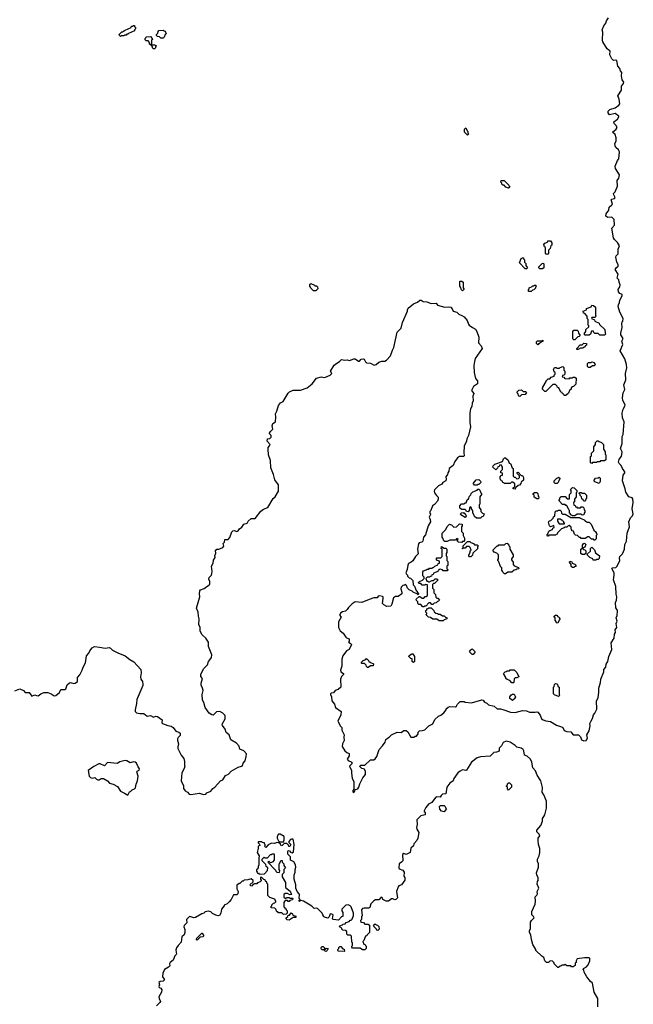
# Model space of a CAD drawing. Extents: x 2776963 to 2884430, y 684484 to 829250.
# Tile 87 of 256: x 2866306 to 2873910, y 743985 to 756190. Entities that reach past the tile are written whole.
import ezdxf

# ---------------------------------------------------------------- set-up
doc = ezdxf.new("R2010")
doc.units = 0

msp = doc.modelspace()

# ---------------------------------------------------------------- linework, layer by layer
at = {"layer": '0CON20XD'}
for points in [[(2867555, 755980), (2867542, 755992), (2867540, 756005), (2867572, 756038), (2867585, 756040), (2867595, 756050), (2867605, 756050), (2867615, 756060), (2867688, 756092), (2867692, 756108), (2867705, 756110), (2867715, 756120), (2867728, 756118), (2867730, 756105), (2867740, 756095), (2867740, 756075), (2867730, 756065), (2867728, 756052), (2867655, 756020), (2867645, 756010), (2867635, 756010), (2867625, 756000), (2867605, 756000), (2867595, 755990), (2867565, 755990), (2867555, 755980)], [(2873684, 754375), (2873714, 754445), (2873729, 754465), (2873737, 754553), (2873725, 754577), (2873694, 754604), (2873686, 754625), (2873682, 754655), (2873699, 754685), (2873699, 754725), (2873684, 754765), (2873654, 754795), (2873699, 754835), (2873710, 754855), (2873694, 754884), (2873672, 754905), (2873670, 754925), (2873714, 754955), (2873731, 754985), (2873731, 754995), (2873685, 755026), (2873615, 755010), (2873600, 755035), (2873600, 755055), (2873620, 755075), (2873685, 755097), (2873730, 755130), (2873742, 755145), (2873734, 755205), (2873720, 755245), (2873764, 755315), (2873765, 755368), (2873790, 755400), (2873794, 755414), (2873770, 755445), (2873764, 755495), (2873767, 755537), (2873753, 755555), (2873744, 755585), (2873717, 755615), (2873704, 755684), (2873695, 755689), (2873665, 755686), (2873646, 755705), (2873618, 755755), (2873623, 755803), (2873607, 755813), (2873585, 755827), (2873534, 755915), (2873529, 755935), (2873534, 756034), (2873526, 756065), (2873544, 756115), (2873570, 756145), (2873578, 756175), (2873603, 756215)], [(2867975, 755830), (2867965, 755830), (2867952, 755842), (2867950, 755855), (2867940, 755865), (2867940, 755880), (2867925, 755880), (2867912, 755892), (2867920, 755905), (2867898, 755928), (2867875, 755930), (2867862, 755942), (2867860, 755955), (2867870, 755965), (2867872, 755978), (2867925, 755980), (2867948, 755958), (2867950, 755945), (2867940, 755935), (2867940, 755880), (2867975, 755880), (2868000, 755865), (2867990, 755855), (2867988, 755842), (2867975, 755830)], [(2868085, 755960), (2868055, 755960), (2868038, 755978), (2868015, 755980), (2868002, 755992), (2868000, 756005), (2868018, 756022), (2868020, 756045), (2868032, 756058), (2868085, 756060), (2868095, 756050), (2868108, 756048), (2868120, 756015), (2868110, 756005), (2868098, 755972), (2868085, 755960)], [(2871855, 754760), (2871820, 754795), (2871820, 754835), (2871835, 754850), (2871852, 754812), (2871860, 754805), (2871860, 754785), (2871870, 754775), (2871855, 754760)], [(2870725, 751916), (2870758, 751945), (2870795, 751956), (2870832, 751958), (2870852, 751968), (2870903, 752025), (2870926, 752094), (2870944, 752126), (2870984, 752315), (2871034, 752366), (2871049, 752435), (2871112, 752575), (2871112, 752595), (2871122, 752615), (2871185, 752666), (2871235, 752690), (2871265, 752713), (2871280, 752715), (2871308, 752698), (2871352, 752692), (2871405, 752672), (2871465, 752678), (2871485, 752652), (2871576, 752626), (2871625, 752632), (2871647, 752627), (2871667, 752607), (2871676, 752576), (2871724, 752564), (2871748, 752538), (2871787, 752525), (2871815, 752505), (2871853, 752463), (2871866, 752416), (2871875, 752403), (2871917, 752375), (2871953, 752353), (2871972, 752325), (2871996, 752256), (2871992, 752185), (2872026, 752146), (2872038, 752115), (2871951, 751989), (2871941, 751955), (2871934, 751905), (2871940, 751815), (2871953, 751743), (2871978, 751715), (2871980, 751675), (2871930, 751645), (2871904, 751595), (2871933, 751555), (2871920, 751525), (2871926, 751465), (2871914, 751435), (2871911, 751395), (2871892, 751365), (2871886, 751315), (2871886, 751195), (2871894, 751145), (2871867, 751035), (2871846, 750995), (2871841, 750965), (2871816, 750904), (2871810, 750825), (2871816, 750785), (2871805, 750774), (2871755, 750774), (2871732, 750758), (2871700, 750715), (2871676, 750664), (2871628, 750625), (2871626, 750595), (2871610, 750575), (2871606, 750554), (2871586, 750525), (2871591, 750495), (2871588, 750475), (2871550, 750455), (2871536, 750434), (2871498, 750412), (2871447, 750363), (2871441, 750345), (2871447, 750327), (2871470, 750290), (2871492, 750272), (2871493, 750245), (2871485, 750222), (2871445, 750180), (2871421, 750165), (2871403, 750107), (2871388, 750092), (2871388, 750075), (2871398, 750065), (2871397, 750057), (2871380, 750025), (2871394, 749995), (2871396, 749965), (2871369, 749915), (2871334, 749806), (2871312, 749775), (2871303, 749727), (2871290, 749715), (2871256, 749704), (2871248, 749692), (2871236, 749625), (2871245, 749570), (2871210, 749535), (2871176, 749484), (2871156, 749464), (2871125, 749450), (2871115, 749430), (2871108, 749375), (2871092, 749335), (2871098, 749318), (2871110, 749305), (2871112, 749292), (2871132, 749272), (2871148, 749268), (2871178, 749238), (2871180, 749185), (2871198, 749168), (2871220, 749115), (2871230, 749105), (2871232, 749092), (2871250, 749075), (2871245, 749060), (2871235, 749070), (2871182, 749092), (2871168, 749108), (2871132, 749122), (2871112, 749142), (2871098, 749178), (2871085, 749190), (2871075, 749180), (2871052, 749178), (2871032, 749155), (2871028, 749135), (2871040, 749095), (2871040, 749075), (2870995, 749040), (2870965, 749042), (2870940, 749025), (2870917, 748943), (2870905, 748922), (2870855, 748918), (2870817, 748937), (2870803, 748955), (2870812, 749015), (2870809, 749035), (2870802, 749042), (2870765, 749050), (2870747, 749043), (2870735, 749022), (2870695, 749024), (2870635, 749004), (2870545, 748964), (2870465, 748974), (2870425, 748949), (2870380, 748905), (2870363, 748877), (2870343, 748857), (2870305, 748850), (2870285, 748837), (2870269, 748809), (2870290, 748785), (2870257, 748725), (2870256, 748655), (2870276, 748615), (2870316, 748586), (2870346, 748535), (2870355, 748526), (2870390, 748515), (2870387, 748483), (2870380, 748475), (2870403, 748463), (2870417, 748445), (2870388, 748385), (2870354, 748365), (2870309, 748305), (2870299, 748265), (2870296, 748175), (2870280, 748125), (2870286, 748106), (2870317, 748085), (2870318, 748075), (2870295, 748050), (2870280, 748015), (2870286, 747915), (2870254, 747886), (2870215, 747874), (2870196, 747844), (2870165, 747842), (2870156, 747835), (2870156, 747825), (2870171, 747795), (2870175, 747748), (2870206, 747705), (2870221, 747665), (2870288, 747615), (2870287, 747573), (2870250, 747495), (2870282, 747432), (2870296, 747415), (2870299, 747385), (2870328, 747325), (2870322, 747295), (2870326, 747255), (2870308, 747215), (2870302, 747182), (2870335, 747128), (2870358, 747108), (2870390, 747095), (2870387, 747065), (2870364, 747025), (2870375, 747006), (2870420, 746985), (2870420, 746965), (2870392, 746935), (2870419, 746885), (2870416, 746856), (2870426, 746785), (2870446, 746746), (2870447, 746675), (2870447, 746653), (2870434, 746634), (2870435, 746620), (2870445, 746610), (2870460, 746625), (2870463, 746647), (2870497, 746655), (2870510, 746675), (2870523, 746717), (2870558, 746792), (2870592, 746835), (2870592, 746872), (2870578, 746898), (2870545, 746910), (2870522, 746932), (2870522, 746938), (2870535, 746950), (2870585, 746950), (2870654, 747016), (2870693, 747017), (2870713, 747027), (2870732, 747055), (2870762, 747145), (2870802, 747188), (2870834, 747236), (2870845, 747268), (2870862, 747285), (2870884, 747296), (2870915, 747326), (2870985, 747357), (2871034, 747356), (2871065, 747378), (2871095, 747377), (2871114, 747364), (2871155, 747298), (2871192, 747298), (2871205, 747308), (2871222, 747308), (2871242, 747338), (2871243, 747357), (2871260, 747375), (2871295, 747378), (2871325, 747388), (2871375, 747438), (2871425, 747463), (2871452, 747515), (2871494, 747556), (2871525, 747568), (2871560, 747600), (2871590, 747635), (2871592, 747648), (2871615, 747670), (2871635, 747677), (2871705, 747672), (2871719, 747681), (2871732, 747705), (2871765, 747740), (2871815, 747740), (2871825, 747730), (2871905, 747722), (2872035, 747760), (2872050, 747755), (2872065, 747730), (2872095, 747718), (2872115, 747697), (2872185, 747682), (2872225, 747648), (2872263, 747647), (2872305, 747637), (2872390, 747605), (2872445, 747604), (2872535, 747627), (2872585, 747623), (2872625, 747606), (2872694, 747606), (2872715, 747612), (2872726, 747606), (2872755, 747570), (2872773, 747525), (2872795, 747510), (2872825, 747497), (2872882, 747492), (2872958, 747445), (2873020, 747425), (2873038, 747415), (2873055, 747380), (2873085, 747367), (2873135, 747363), (2873166, 747326), (2873230, 747325), (2873255, 747300), (2873270, 747265), (2873295, 747253), (2873325, 747257), (2873344, 747285), (2873334, 747325), (2873362, 747375), (2873374, 747435), (2873372, 747465), (2873385, 747492), (2873403, 747527), (2873416, 747574), (2873434, 747595), (2873460, 747645), (2873453, 747745), (2873474, 747785), (2873484, 747855), (2873484, 747905), (2873504, 747975), (2873506, 748015), (2873544, 748105), (2873546, 748134), (2873569, 748165), (2873575, 748200), (2873594, 748236), (2873608, 748295), (2873642, 748385), (2873634, 748465), (2873671, 748525), (2873676, 748574), (2873690, 748595), (2873684, 748625), (2873704, 748655), (2873696, 748705), (2873708, 748735), (2873697, 748775), (2873710, 748805), (2873714, 748864), (2873712, 748875), (2873695, 748900), (2873688, 748965), (2873703, 748995), (2873706, 749034), (2873698, 749068), (2873692, 749165), (2873663, 749245), (2873671, 749305), (2873672, 749332), (2873643, 749387), (2873654, 749396), (2873695, 749401), (2873711, 749415), (2873744, 749485), (2873739, 749515), (2873744, 749535), (2873775, 749570), (2873802, 749628), (2873806, 749685), (2873824, 749725), (2873836, 749825), (2873864, 749905), (2873856, 749965), (2873876, 750014), (2873901, 750039), (2873910, 750065), (2873894, 750125), (2873909, 750205), (2873905, 750250), (2873894, 750264), (2873856, 750276), (2873816, 750335), (2873811, 750375), (2873778, 750475), (2873786, 750544), (2873805, 750572), (2873806, 750585), (2873776, 750626), (2873760, 750665), (2873735, 750688), (2873726, 750705), (2873733, 750737), (2873762, 750778), (2873774, 750824), (2873774, 750835), (2873752, 750875), (2873774, 750935), (2873773, 751023), (2873785, 751050), (2873796, 751204), (2873778, 751255), (2873774, 751314), (2873786, 751364), (2873805, 751398), (2873808, 751415), (2873780, 751470), (2873776, 751504), (2873784, 751566), (2873804, 751605), (2873794, 751665), (2873819, 751725), (2873814, 751804), (2873829, 751875), (2873826, 751915), (2873803, 751985), (2873748, 752085), (2873779, 752165), (2873769, 752205), (2873783, 752237), (2873754, 752284), (2873754, 752305), (2873774, 752375), (2873769, 752425), (2873773, 752445), (2873782, 752455), (2873783, 752485), (2873743, 752565), (2873724, 752635), (2873726, 752655), (2873741, 752685), (2873744, 752715), (2873770, 752765), (2873770, 752785), (2873743, 752795), (2873727, 752817), (2873724, 752845), (2873742, 752878), (2873746, 752905), (2873733, 752935), (2873730, 752965), (2873710, 752985), (2873724, 753035), (2873686, 753095), (2873696, 753114), (2873724, 753135), (2873721, 753155), (2873704, 753184), (2873692, 753245), (2873698, 753262), (2873724, 753286), (2873724, 753345), (2873741, 753385), (2873715, 753429), (2873676, 753465), (2873664, 753485), (2873646, 753604), (2873679, 753645), (2873674, 753714), (2873642, 753742), (2873595, 753740), (2873570, 753755), (2873573, 753785), (2873605, 753830), (2873612, 753868), (2873645, 753893), (2873651, 753905), (2873634, 753956), (2873644, 753966), (2873678, 753975), (2873686, 753985), (2873668, 754018), (2873666, 754035), (2873684, 754056), (2873716, 754126), (2873709, 754195), (2873731, 754225), (2873737, 754265), (2873688, 754345), (2873684, 754375)], [(2872365, 754100), (2872332, 754112), (2872308, 754138), (2872295, 754140), (2872282, 754152), (2872280, 754165), (2872270, 754175), (2872272, 754198), (2872308, 754198), (2872368, 754138), (2872370, 754125), (2872380, 754115), (2872365, 754100)], [(2872845, 753280), (2872832, 753282), (2872820, 753295), (2872820, 753365), (2872810, 753375), (2872800, 753405), (2872812, 753418), (2872848, 753432), (2872852, 753448), (2872885, 753450), (2872900, 753425), (2872900, 753395), (2872890, 753385), (2872878, 753352), (2872860, 753335), (2872860, 753295), (2872845, 753280)], [(2872585, 753100), (2872572, 753102), (2872500, 753175), (2872522, 753228), (2872535, 753240), (2872548, 753238), (2872550, 753225), (2872560, 753215), (2872560, 753185), (2872578, 753168), (2872580, 753145), (2872600, 753115), (2872585, 753100)], [(2872785, 753100), (2872752, 753102), (2872740, 753115), (2872740, 753125), (2872782, 753168), (2872795, 753170), (2872800, 753165), (2872800, 753115), (2872785, 753100)], [(2871795, 752830), (2871782, 752842), (2871770, 752875), (2871760, 752885), (2871760, 752945), (2871765, 752950), (2871785, 752950), (2871800, 752935), (2871800, 752865), (2871810, 752855), (2871810, 752845), (2871795, 752830)], [(2869975, 752830), (2869945, 752830), (2869912, 752862), (2869910, 752875), (2869900, 752885), (2869900, 752905), (2869912, 752918), (2869958, 752898), (2869965, 752890), (2869985, 752890), (2869998, 752878), (2870000, 752855), (2869975, 752830)], [(2872645, 752820), (2872612, 752822), (2872610, 752845), (2872620, 752855), (2872620, 752865), (2872658, 752882), (2872665, 752890), (2872678, 752892), (2872685, 752900), (2872698, 752898), (2872710, 752885), (2872700, 752875), (2872698, 752862), (2872678, 752842), (2872662, 752838), (2872645, 752820)], [(2873555, 752280), (2873495, 752280), (2873475, 752300), (2873435, 752300), (2873422, 752312), (2873415, 752330), (2873392, 752328), (2873378, 752292), (2873365, 752280), (2873315, 752280), (2873300, 752295), (2873320, 752325), (2873322, 752348), (2873358, 752382), (2873360, 752395), (2873350, 752405), (2873350, 752475), (2873340, 752485), (2873340, 752515), (2873308, 752548), (2873292, 752552), (2873290, 752575), (2873328, 752592), (2873332, 752608), (2873388, 752632), (2873395, 752650), (2873418, 752648), (2873440, 752625), (2873440, 752525), (2873450, 752515), (2873435, 752500), (2873395, 752500), (2873390, 752485), (2873428, 752468), (2873432, 752452), (2873488, 752428), (2873492, 752412), (2873558, 752348), (2873560, 752305), (2873570, 752295), (2873555, 752280)], [(2873185, 752220), (2873172, 752222), (2873160, 752235), (2873160, 752325), (2873175, 752340), (2873215, 752340), (2873228, 752328), (2873230, 752305), (2873250, 752275), (2873238, 752262), (2873222, 752258), (2873185, 752220)], [(2872725, 752160), (2872710, 752175), (2872710, 752195), (2872722, 752208), (2872775, 752210), (2872788, 752218), (2872788, 752202), (2872772, 752198), (2872745, 752170), (2872735, 752170), (2872725, 752160)], [(2873225, 752100), (2873212, 752102), (2873210, 752115), (2873252, 752158), (2873275, 752160), (2873295, 752180), (2873328, 752178), (2873330, 752155), (2873312, 752148), (2873308, 752132), (2873295, 752130), (2873285, 752120), (2873255, 752120), (2873225, 752100)], [(2866245, 747870), (2866306, 747896), (2866353, 747873), (2866375, 747850), (2866425, 747850), (2866455, 747806), (2866495, 747823), (2866515, 747811), (2866535, 747809), (2866566, 747834), (2866605, 747850), (2866655, 747849), (2866695, 747834), (2866735, 747809), (2866755, 747814), (2866799, 747851), (2866815, 747887), (2866865, 747888), (2866877, 747895), (2866893, 747945), (2866925, 747971), (2866935, 747974), (2866975, 747962), (2866995, 747966), (2867022, 747985), (2867022, 748035), (2867052, 748068), (2867079, 748125), (2867091, 748165), (2867121, 748219), (2867134, 748305), (2867162, 748338), (2867175, 748366), (2867205, 748405), (2867235, 748421), (2867295, 748414), (2867365, 748398), (2867415, 748406), (2867430, 748400), (2867455, 748374), (2867521, 748341), (2867615, 748306), (2867671, 748261), (2867721, 748231), (2867806, 748135), (2867813, 748095), (2867803, 748043), (2867809, 748015), (2867827, 747985), (2867833, 747955), (2867832, 747935), (2867756, 747765), (2867754, 747715), (2867736, 747635), (2867738, 747615), (2867755, 747599), (2867795, 747588), (2867845, 747589), (2867885, 747556), (2867925, 747564), (2867965, 747546), (2867995, 747556), (2868013, 747553), (2868071, 747511), (2868066, 747476), (2868075, 747466), (2868141, 747441), (2868185, 747432), (2868206, 747415), (2868241, 747371), (2868280, 747360), (2868296, 747345), (2868293, 747317), (2868268, 747292), (2868262, 747275), (2868262, 747255), (2868276, 747215), (2868264, 747175), (2868266, 747156), (2868309, 747075), (2868342, 747032), (2868350, 746995), (2868348, 746945), (2868352, 746935), (2868344, 746906), (2868314, 746855), (2868306, 746755), (2868334, 746695), (2868335, 746662), (2868355, 746633), (2868386, 746616), (2868408, 746588), (2868425, 746586), (2868535, 746604), (2868585, 746586), (2868611, 746589), (2868625, 746607), (2868675, 746628), (2868698, 746662), (2868725, 746677), (2868796, 746754), (2868825, 746768), (2868858, 746822), (2868895, 746839), (2868925, 746877), (2869015, 746926), (2869055, 746936), (2869067, 746945), (2869076, 746974), (2869102, 747005), (2869114, 747056), (2869115, 747088), (2869085, 747129), (2869036, 747146), (2869024, 747185), (2868992, 747222), (2868924, 747264), (2868902, 747325), (2868866, 747356), (2868853, 747395), (2868819, 747439), (2868814, 747456), (2868853, 747525), (2868851, 747565), (2868825, 747594), (2868785, 747616), (2868745, 747610), (2868705, 747571), (2868685, 747574), (2868654, 747594), (2868606, 747665), (2868588, 747725), (2868571, 747755), (2868568, 747825), (2868579, 747875), (2868573, 747903), (2868555, 747942), (2868554, 747965), (2868570, 748025), (2868550, 748050), (2868549, 748075), (2868585, 748145), (2868635, 748191), (2868646, 748235), (2868664, 748256), (2868684, 748285), (2868688, 748315), (2868645, 748422), (2868644, 748475), (2868614, 748525), (2868566, 748566), (2868541, 748611), (2868544, 748655), (2868524, 748695), (2868532, 748762), (2868521, 748795), (2868519, 748845), (2868496, 748896), (2868540, 749035), (2868534, 749075), (2868539, 749111), (2868547, 749123), (2868592, 749138), (2868655, 749184), (2868662, 749195), (2868664, 749224), (2868648, 749255), (2868653, 749275), (2868681, 749305), (2868689, 749325), (2868692, 749352), (2868684, 749415), (2868704, 749455), (2868708, 749492), (2868728, 749525), (2868726, 749545), (2868736, 749576), (2868733, 749607), (2868750, 749625), (2868775, 749626), (2868825, 749649), (2868834, 749665), (2868828, 749695), (2868843, 749715), (2868850, 749745), (2868888, 749745), (2868912, 749772), (2868935, 749840), (2868947, 749853), (2868965, 749858), (2868995, 749847), (2869015, 749853), (2869030, 749880), (2869060, 749900), (2869084, 749936), (2869125, 749950), (2869137, 749973), (2869174, 750006), (2869225, 750008), (2869295, 750098), (2869329, 750121), (2869383, 750145), (2869446, 750255), (2869473, 750277), (2869514, 750345), (2869514, 750425), (2869466, 750485), (2869452, 750552), (2869419, 750635), (2869416, 750726), (2869389, 750795), (2869384, 750866), (2869384, 750885), (2869402, 750908), (2869408, 750925), (2869373, 750967), (2869377, 750993), (2869405, 751000), (2869423, 751015), (2869421, 751035), (2869402, 751055), (2869403, 751063), (2869413, 751085), (2869444, 751115), (2869436, 751155), (2869443, 751185), (2869476, 751205), (2869479, 751265), (2869474, 751305), (2869493, 751337), (2869514, 751406), (2869540, 751440), (2869572, 751458), (2869635, 751560), (2869650, 751575), (2869695, 751598), (2869785, 751596), (2869870, 751625), (2869931, 751675), (2869984, 751746), (2870045, 751763), (2870075, 751753), (2870095, 751758), (2870154, 751785), (2870174, 751805), (2870158, 751835), (2870204, 751906), (2870235, 751934), (2870269, 751951), (2870295, 751979), (2870335, 751971), (2870365, 751974), (2870395, 751966), (2870445, 751986), (2870464, 751986), (2870505, 751959), (2870515, 751959), (2870536, 751984), (2870565, 751988), (2870575, 751984), (2870590, 751950), (2870605, 751938), (2870655, 751933), (2870699, 751909), (2870725, 751916)], [(2873075, 751530), (2873052, 751532), (2873048, 751548), (2873032, 751552), (2873028, 751568), (2873012, 751572), (2872988, 751628), (2872972, 751632), (2872968, 751648), (2872945, 751670), (2872912, 751668), (2872825, 751580), (2872812, 751582), (2872780, 751615), (2872790, 751625), (2872790, 751635), (2872830, 751705), (2872830, 751715), (2872855, 751740), (2872875, 751740), (2872892, 751758), (2872928, 751772), (2872930, 751785), (2872940, 751795), (2872940, 751815), (2872930, 751825), (2872920, 751855), (2872935, 751880), (2872955, 751880), (2872965, 751870), (2872995, 751870), (2873005, 751880), (2873035, 751890), (2873048, 751878), (2873050, 751845), (2873060, 751835), (2873060, 751795), (2873048, 751782), (2873032, 751778), (2873030, 751765), (2873048, 751758), (2873062, 751742), (2873115, 751740), (2873125, 751750), (2873155, 751750), (2873165, 751760), (2873185, 751760), (2873200, 751745), (2873198, 751672), (2873168, 751642), (2873155, 751640), (2873142, 751628), (2873138, 751612), (2873120, 751595), (2873108, 751562), (2873075, 751530)], [(2873375, 751880), (2873355, 751880), (2873342, 751892), (2873342, 751928), (2873355, 751940), (2873385, 751940), (2873395, 751950), (2873425, 751940), (2873438, 751912), (2873425, 751900), (2873405, 751900), (2873375, 751880)], [(2872505, 751520), (2872492, 751522), (2872480, 751555), (2872470, 751565), (2872472, 751578), (2872492, 751598), (2872525, 751600), (2872545, 751580), (2872575, 751580), (2872588, 751568), (2872568, 751542), (2872525, 751540), (2872505, 751520)], [(2873395, 750690), (2873380, 750695), (2873380, 750775), (2873390, 750785), (2873390, 750815), (2873420, 750845), (2873420, 750895), (2873440, 750925), (2873442, 750948), (2873462, 750968), (2873475, 750970), (2873485, 750960), (2873515, 750950), (2873540, 750925), (2873540, 750865), (2873560, 750835), (2873560, 750805), (2873570, 750795), (2873570, 750735), (2873555, 750720), (2873505, 750720), (2873495, 750710), (2873465, 750710), (2873455, 750700), (2873405, 750700), (2873395, 750690)], [(2872445, 750370), (2872420, 750375), (2872422, 750388), (2872440, 750405), (2872440, 750435), (2872418, 750458), (2872402, 750458), (2872385, 750440), (2872315, 750440), (2872305, 750450), (2872292, 750452), (2872288, 750468), (2872272, 750472), (2872270, 750485), (2872260, 750495), (2872260, 750525), (2872272, 750538), (2872290, 750545), (2872288, 750568), (2872270, 750575), (2872270, 750595), (2872290, 750615), (2872290, 750645), (2872280, 750655), (2872278, 750668), (2872252, 750668), (2872248, 750652), (2872232, 750648), (2872228, 750632), (2872205, 750610), (2872170, 750645), (2872172, 750658), (2872195, 750680), (2872288, 750712), (2872302, 750748), (2872315, 750760), (2872328, 750758), (2872358, 750728), (2872372, 750692), (2872388, 750688), (2872410, 750635), (2872420, 750625), (2872422, 750532), (2872435, 750520), (2872448, 750518), (2872465, 750500), (2872488, 750502), (2872500, 750515), (2872500, 750535), (2872470, 750565), (2872472, 750578), (2872485, 750580), (2872522, 750542), (2872535, 750540), (2872550, 750515), (2872548, 750482), (2872522, 750458), (2872518, 750442), (2872498, 750422), (2872482, 750418), (2872452, 750388), (2872445, 750370)], [(2871975, 750420), (2871942, 750422), (2871930, 750435), (2871930, 750445), (2871962, 750488), (2871995, 750490), (2872018, 750468), (2872020, 750455), (2871995, 750430), (2871985, 750430), (2871975, 750420)], [(2872965, 750440), (2872942, 750442), (2872930, 750455), (2872930, 750475), (2872962, 750508), (2872975, 750510), (2872985, 750520), (2872998, 750508), (2873000, 750495), (2872990, 750485), (2872978, 750452), (2872965, 750440)], [(2873485, 750440), (2873435, 750460), (2873422, 750472), (2873442, 750508), (2873475, 750510), (2873485, 750520), (2873498, 750508), (2873500, 750465), (2873485, 750440)], [(2872015, 750010), (2871965, 750010), (2871942, 750032), (2871930, 750065), (2871920, 750075), (2871920, 750105), (2871912, 750112), (2871895, 750150), (2871880, 750145), (2871880, 750115), (2871865, 750090), (2871842, 750092), (2871838, 750108), (2871825, 750120), (2871785, 750120), (2871760, 750135), (2871760, 750165), (2871782, 750188), (2871815, 750190), (2871825, 750200), (2871838, 750202), (2871852, 750238), (2871868, 750252), (2871880, 750285), (2871898, 750302), (2871902, 750318), (2871922, 750338), (2871975, 750360), (2871985, 750370), (2871995, 750370), (2872008, 750358), (2872020, 750325), (2872030, 750315), (2872030, 750305), (2872010, 750275), (2872010, 750185), (2872000, 750175), (2872000, 750145), (2872020, 750115), (2872022, 750092), (2872042, 750072), (2872060, 750065), (2872048, 750032), (2872032, 750028), (2872015, 750010)], [(2873185, 750040), (2873155, 750040), (2873145, 750050), (2873132, 750052), (2873130, 750065), (2873120, 750075), (2873120, 750105), (2873110, 750115), (2873088, 750168), (2873075, 750170), (2873065, 750180), (2873032, 750182), (2872990, 750225), (2872990, 750235), (2873000, 750245), (2873000, 750265), (2873015, 750280), (2873065, 750280), (2873092, 750252), (2873118, 750252), (2873120, 750305), (2873140, 750325), (2873140, 750355), (2873130, 750365), (2873155, 750390), (2873178, 750388), (2873210, 750355), (2873210, 750335), (2873200, 750325), (2873200, 750275), (2873180, 750245), (2873180, 750215), (2873170, 750205), (2873172, 750172), (2873188, 750168), (2873192, 750152), (2873205, 750150), (2873215, 750140), (2873255, 750140), (2873265, 750150), (2873285, 750150), (2873298, 750138), (2873300, 750115), (2873310, 750105), (2873310, 750085), (2873300, 750075), (2873298, 750052), (2873275, 750050), (2873265, 750060), (2873215, 750060), (2873185, 750040)], [(2872735, 750250), (2872715, 750250), (2872682, 750272), (2872680, 750295), (2872670, 750305), (2872670, 750315), (2872685, 750330), (2872715, 750330), (2872728, 750318), (2872730, 750285), (2872740, 750275), (2872735, 750250)], [(2873315, 750220), (2873295, 750220), (2873288, 750238), (2873272, 750252), (2873270, 750275), (2873252, 750292), (2873250, 750305), (2873240, 750315), (2873242, 750328), (2873265, 750330), (2873275, 750320), (2873305, 750320), (2873328, 750298), (2873330, 750255), (2873320, 750245), (2873315, 750220)], [(2871825, 750020), (2871772, 750052), (2871770, 750065), (2871782, 750078), (2871805, 750080), (2871815, 750070), (2871828, 750068), (2871840, 750035), (2871825, 750020)], [(2873435, 749740), (2873425, 749740), (2873415, 749750), (2873392, 749752), (2873365, 749780), (2873345, 749780), (2873315, 749760), (2873265, 749760), (2873255, 749770), (2873242, 749772), (2873218, 749798), (2873195, 749800), (2873182, 749812), (2873168, 749848), (2873150, 749855), (2873150, 749865), (2873140, 749875), (2873138, 749898), (2873115, 749920), (2873102, 749918), (2873085, 749900), (2873065, 749900), (2873055, 749890), (2873022, 749878), (2872972, 749828), (2872968, 749812), (2872955, 749810), (2872945, 749800), (2872865, 749800), (2872855, 749790), (2872845, 749790), (2872840, 749805), (2872850, 749815), (2872862, 749848), (2872875, 749860), (2872908, 749872), (2872912, 749888), (2872930, 749895), (2872925, 749920), (2872882, 749902), (2872870, 749915), (2872860, 749965), (2872872, 749978), (2872888, 749982), (2872918, 750012), (2872922, 750028), (2872938, 750042), (2872942, 750088), (2872955, 750100), (2872975, 750100), (2872985, 750110), (2873005, 750110), (2873018, 750098), (2873020, 750075), (2873032, 750062), (2873065, 750060), (2873135, 750020), (2873245, 750020), (2873255, 750010), (2873308, 749988), (2873312, 749972), (2873325, 749970), (2873335, 749960), (2873365, 749960), (2873388, 749938), (2873422, 749862), (2873448, 749838), (2873450, 749825), (2873460, 749815), (2873460, 749805), (2873450, 749795), (2873450, 749755), (2873435, 749740)], [(2873055, 749940), (2873060, 749945), (2873050, 749955), (2873048, 749968), (2873032, 749972), (2873028, 749988), (2873015, 749990), (2873005, 750000), (2872972, 749998), (2872970, 749975), (2872992, 749942), (2873055, 749940)], [(2871785, 749710), (2871742, 749712), (2871730, 749725), (2871730, 749735), (2871740, 749745), (2871725, 749760), (2871705, 749740), (2871635, 749740), (2871605, 749720), (2871575, 749720), (2871562, 749732), (2871550, 749765), (2871540, 749775), (2871540, 749825), (2871588, 749872), (2871602, 749908), (2871632, 749938), (2871655, 749930), (2871685, 749900), (2871718, 749902), (2871755, 749940), (2871788, 749938), (2871790, 749915), (2871780, 749905), (2871780, 749845), (2871800, 749825), (2871800, 749795), (2871820, 749765), (2871820, 749735), (2871808, 749722), (2871795, 749720), (2871785, 749710)], [(2871315, 748910), (2871302, 748912), (2871275, 748940), (2871252, 748942), (2871240, 748955), (2871240, 748975), (2871222, 748992), (2871220, 749005), (2871255, 749040), (2871265, 749040), (2871295, 749020), (2871315, 749020), (2871332, 749038), (2871345, 749040), (2871358, 749052), (2871360, 749185), (2871335, 749190), (2871325, 749180), (2871295, 749180), (2871275, 749200), (2871252, 749202), (2871250, 749215), (2871262, 749228), (2871298, 749242), (2871320, 749265), (2871318, 749278), (2871300, 749295), (2871300, 749345), (2871312, 749358), (2871345, 749370), (2871355, 749380), (2871375, 749380), (2871385, 749390), (2871415, 749390), (2871425, 749400), (2871438, 749402), (2871452, 749418), (2871488, 749432), (2871492, 749448), (2871508, 749452), (2871508, 749478), (2871472, 749492), (2871470, 749515), (2871475, 749520), (2871525, 749520), (2871540, 749535), (2871540, 749625), (2871530, 749635), (2871535, 749660), (2871565, 749640), (2871588, 749638), (2871600, 749625), (2871600, 749585), (2871590, 749575), (2871590, 749545), (2871600, 749535), (2871600, 749485), (2871610, 749475), (2871610, 749425), (2871600, 749415), (2871600, 749385), (2871610, 749375), (2871610, 749365), (2871605, 749360), (2871555, 749360), (2871545, 749370), (2871515, 749380), (2871505, 749370), (2871492, 749368), (2871488, 749352), (2871432, 749328), (2871428, 749312), (2871412, 749308), (2871408, 749292), (2871395, 749290), (2871385, 749280), (2871355, 749280), (2871340, 749265), (2871352, 749232), (2871365, 749230), (2871375, 749220), (2871385, 749220), (2871415, 749240), (2871435, 749240), (2871455, 749260), (2871475, 749260), (2871488, 749248), (2871488, 749242), (2871448, 749202), (2871435, 749200), (2871422, 749188), (2871420, 749145), (2871440, 749125), (2871440, 749085), (2871460, 749065), (2871462, 749032), (2871475, 749020), (2871488, 749018), (2871510, 748995), (2871498, 748982), (2871482, 748978), (2871468, 748962), (2871442, 748958), (2871425, 748940), (2871412, 748942), (2871395, 748960), (2871375, 748960), (2871338, 748922), (2871325, 748920), (2871315, 748910)], [(2871895, 749530), (2871882, 749532), (2871870, 749545), (2871870, 749555), (2871890, 749585), (2871890, 749605), (2871900, 749615), (2871888, 749648), (2871875, 749660), (2871845, 749660), (2871825, 749640), (2871800, 749640), (2871795, 749630), (2871790, 749635), (2871800, 749640), (2871802, 749668), (2871855, 749720), (2871885, 749720), (2871895, 749710), (2871928, 749698), (2871942, 749682), (2871975, 749680), (2871990, 749665), (2871980, 749655), (2871978, 749632), (2871922, 749578), (2871918, 749552), (2871895, 749530)], [(2872325, 749320), (2872312, 749322), (2872292, 749342), (2872290, 749355), (2872280, 749365), (2872280, 749395), (2872270, 749405), (2872238, 749478), (2872230, 749485), (2872230, 749495), (2872240, 749505), (2872238, 749558), (2872218, 749578), (2872185, 749590), (2872170, 749615), (2872222, 749668), (2872235, 749670), (2872245, 749680), (2872315, 749680), (2872332, 749698), (2872345, 749700), (2872368, 749678), (2872370, 749665), (2872380, 749655), (2872380, 749625), (2872420, 749555), (2872420, 749535), (2872400, 749505), (2872400, 749495), (2872420, 749465), (2872420, 749435), (2872432, 749422), (2872488, 749398), (2872490, 749385), (2872465, 749380), (2872455, 749370), (2872432, 749368), (2872405, 749340), (2872355, 749340), (2872325, 749320)], [(2873305, 749560), (2873275, 749560), (2873260, 749575), (2873260, 749625), (2873280, 749640), (2873280, 749675), (2873295, 749700), (2873308, 749698), (2873320, 749685), (2873308, 749652), (2873280, 749640), (2873292, 749622), (2873308, 749618), (2873320, 749605), (2873320, 749575), (2873305, 749560)], [(2873445, 749490), (2873412, 749492), (2873408, 749508), (2873372, 749522), (2873340, 749555), (2873342, 749568), (2873378, 749602), (2873380, 749635), (2873395, 749650), (2873428, 749618), (2873442, 749582), (2873490, 749545), (2873488, 749512), (2873475, 749500), (2873455, 749500), (2873445, 749490)], [(2873175, 749400), (2873155, 749400), (2873142, 749412), (2873140, 749435), (2873120, 749465), (2873122, 749478), (2873148, 749468), (2873152, 749452), (2873185, 749440), (2873198, 749428), (2873198, 749412), (2873185, 749410), (2873175, 749400)], [(2871555, 748740), (2871505, 748740), (2871475, 748760), (2871425, 748760), (2871395, 748780), (2871372, 748782), (2871340, 748815), (2871350, 748825), (2871350, 748835), (2871340, 748845), (2871340, 748865), (2871350, 748875), (2871352, 748888), (2871365, 748890), (2871375, 748900), (2871405, 748900), (2871438, 748868), (2871442, 748852), (2871462, 748832), (2871485, 748830), (2871495, 748820), (2871515, 748820), (2871545, 748800), (2871565, 748800), (2871582, 748782), (2871598, 748778), (2871598, 748762), (2871565, 748750), (2871555, 748740)], [(2872975, 748710), (2872962, 748712), (2872940, 748745), (2872940, 748775), (2872930, 748785), (2872930, 748795), (2872945, 748810), (2872968, 748808), (2872972, 748792), (2872988, 748788), (2872990, 748775), (2873000, 748765), (2873000, 748755), (2872992, 748748), (2872975, 748710)], [(2871185, 748220), (2871170, 748235), (2871168, 748268), (2871155, 748270), (2871130, 748295), (2871132, 748308), (2871165, 748330), (2871178, 748328), (2871200, 748295), (2871200, 748235), (2871185, 748220)], [(2871925, 748320), (2871912, 748322), (2871880, 748355), (2871890, 748365), (2871890, 748375), (2871915, 748390), (2871950, 748355), (2871925, 748320)], [(2870625, 748160), (2870615, 748160), (2870602, 748172), (2870598, 748188), (2870578, 748208), (2870545, 748210), (2870540, 748215), (2870540, 748225), (2870562, 748248), (2870595, 748260), (2870605, 748270), (2870628, 748248), (2870632, 748232), (2870645, 748230), (2870652, 748222), (2870690, 748205), (2870688, 748182), (2870655, 748180), (2870625, 748160)], [(2872425, 747970), (2872405, 747970), (2872378, 747998), (2872345, 748010), (2872330, 748025), (2872330, 748035), (2872300, 748085), (2872322, 748108), (2872335, 748110), (2872345, 748120), (2872375, 748120), (2872385, 748130), (2872435, 748130), (2872468, 748098), (2872490, 748045), (2872465, 748030), (2872445, 748030), (2872432, 748018), (2872430, 747975), (2872425, 747970)], [(2872985, 747800), (2872932, 747822), (2872920, 747835), (2872920, 747915), (2872930, 747925), (2872932, 747948), (2872945, 747960), (2872968, 747958), (2872980, 747925), (2872990, 747915), (2872990, 747825), (2873000, 747815), (2872985, 747800)], [(2872415, 747750), (2872380, 747775), (2872380, 747795), (2872395, 747820), (2872405, 747820), (2872415, 747830), (2872435, 747830), (2872450, 747795), (2872440, 747785), (2872440, 747775), (2872415, 747750)], [(2872858, 744505), (2872835, 744502), (2872812, 744525), (2872800, 744565), (2872775, 744582), (2872704, 744654), (2872702, 744665), (2872664, 744725), (2872647, 744787), (2872642, 744845), (2872623, 744875), (2872624, 744895), (2872636, 744926), (2872638, 745002), (2872647, 745023), (2872682, 745055), (2872675, 745072), (2872653, 745095), (2872653, 745135), (2872692, 745225), (2872698, 745265), (2872694, 745316), (2872715, 745338), (2872723, 745355), (2872717, 745385), (2872739, 745425), (2872720, 745475), (2872724, 745506), (2872732, 745518), (2872733, 745555), (2872713, 745585), (2872712, 745615), (2872734, 745686), (2872734, 745725), (2872724, 745755), (2872723, 745785), (2872743, 745827), (2872751, 745865), (2872750, 745915), (2872734, 745965), (2872730, 746015), (2872732, 746045), (2872750, 746075), (2872743, 746095), (2872713, 746125), (2872713, 746145), (2872765, 746202), (2872783, 746257), (2872785, 746290), (2872803, 746315), (2872814, 746335), (2872834, 746416), (2872834, 746505), (2872802, 746582), (2872782, 746615), (2872783, 746673), (2872764, 746754), (2872717, 746825), (2872698, 746878), (2872666, 746916), (2872651, 746985), (2872634, 747024), (2872595, 747062), (2872560, 747075), (2872554, 747125), (2872544, 747144), (2872522, 747162), (2872465, 747172), (2872445, 747193), (2872385, 747234), (2872335, 747246), (2872299, 747231), (2872275, 747190), (2872248, 747162), (2872246, 747124), (2872215, 747110), (2872182, 747108), (2872135, 747062), (2872015, 747053), (2871975, 747039), (2871906, 746985), (2871843, 746887), (2871835, 746883), (2871795, 746892), (2871763, 746877), (2871737, 746853), (2871684, 746785), (2871676, 746754), (2871636, 746725), (2871599, 746675), (2871585, 746592), (2871545, 746591), (2871527, 746575), (2871515, 746552), (2871477, 746557), (2871460, 746550), (2871414, 746486), (2871373, 746465), (2871338, 746425), (2871320, 746385), (2871320, 746375), (2871330, 746365), (2871330, 746335), (2871275, 746320), (2871227, 746273), (2871230, 746215), (2871223, 746175), (2871228, 746155), (2871253, 746113), (2871240, 746045), (2871226, 746014), (2871190, 745975), (2871185, 745950), (2871155, 745920), (2871143, 745867), (2871095, 745843), (2871065, 745853), (2871048, 745842), (2871052, 745765), (2871038, 745745), (2871010, 745725), (2871003, 745675), (2871008, 745665), (2871056, 745646), (2871072, 745625), (2871068, 745575), (2871078, 745555), (2871078, 745525), (2871036, 745464), (2871005, 745452), (2870995, 745440), (2870977, 745383), (2870988, 745305), (2870966, 745284), (2870955, 745280), (2870928, 745292), (2870915, 745292), (2870875, 745263), (2870847, 745263), (2870815, 745278), (2870806, 745286), (2870803, 745305), (2870785, 745314), (2870755, 745280), (2870715, 745282), (2870695, 745268), (2870659, 745231), (2870644, 745186), (2870634, 745176), (2870574, 745176), (2870555, 745171), (2870540, 745155), (2870548, 745082), (2870540, 745075), (2870540, 745035), (2870530, 745025), (2870532, 745002), (2870565, 745000), (2870585, 744980), (2870625, 744980), (2870640, 744965), (2870640, 744875), (2870612, 744848), (2870608, 744832), (2870592, 744828), (2870570, 744775), (2870560, 744765), (2870572, 744732), (2870588, 744728), (2870590, 744715), (2870600, 744705), (2870600, 744675), (2870585, 744660), (2870555, 744660), (2870525, 744680), (2870432, 744682), (2870420, 744695), (2870420, 744705), (2870430, 744715), (2870430, 744745), (2870420, 744755), (2870418, 744828), (2870405, 744840), (2870372, 744842), (2870360, 744855), (2870358, 744888), (2870345, 744900), (2870312, 744902), (2870300, 744915), (2870298, 744928), (2870270, 744945), (2870272, 744958), (2870305, 744970), (2870315, 744980), (2870338, 744982), (2870352, 744998), (2870388, 745012), (2870402, 745028), (2870415, 745030), (2870428, 745042), (2870443, 745087), (2870444, 745115), (2870414, 745194), (2870403, 745205), (2870375, 745216), (2870348, 745212), (2870297, 745165), (2870298, 745145), (2870310, 745125), (2870310, 745075), (2870295, 745070), (2870255, 745028), (2870192, 745035), (2870183, 745045), (2870189, 745095), (2870175, 745104), (2870154, 745106), (2870141, 745069), (2870125, 745053), (2870085, 745067), (2870073, 745075), (2870064, 745094), (2870053, 745115), (2869995, 745172), (2869985, 745178), (2869954, 745174), (2869925, 745203), (2869825, 745262), (2869795, 745270), (2869785, 745270), (2869775, 745260), (2869770, 745265), (2869770, 745275), (2869780, 745285), (2869770, 745295), (2869774, 745345), (2869771, 745355), (2869744, 745385), (2869726, 745425), (2869728, 745465), (2869707, 745537), (2869706, 745585), (2869719, 745625), (2869718, 745655), (2869726, 745685), (2869722, 745712), (2869705, 745752), (2869663, 745773), (2869660, 745815), (2869630, 745845), (2869630, 745885), (2869635, 745890), (2869648, 745888), (2869662, 745872), (2869682, 745862), (2869700, 745875), (2869708, 745965), (2869695, 746032), (2869675, 746034), (2869662, 746028), (2869640, 746005), (2869642, 745992), (2869668, 745965), (2869655, 745940), (2869642, 745942), (2869638, 745958), (2869615, 745980), (2869585, 745980), (2869558, 745952), (2869545, 745950), (2869538, 745968), (2869518, 745988), (2869495, 745990), (2869465, 745978), (2869425, 745982), (2869385, 745960), (2869355, 745930), (2869340, 745945), (2869350, 745955), (2869350, 745965), (2869340, 745975), (2869338, 745988), (2869315, 745990), (2869305, 746000), (2869262, 745998), (2869260, 745985), (2869278, 745968), (2869280, 745955), (2869260, 745945), (2869263, 745915), (2869247, 745865), (2869272, 745825), (2869268, 745795), (2869270, 745715), (2869260, 745695), (2869260, 745675), (2869248, 745662), (2869240, 745655), (2869240, 745635), (2869250, 745625), (2869252, 745612), (2869265, 745610), (2869275, 745600), (2869338, 745602), (2869378, 745642), (2869380, 745675), (2869360, 745695), (2869358, 745718), (2869312, 745762), (2869310, 745785), (2869335, 745810), (2869345, 745800), (2869375, 745800), (2869415, 745840), (2869425, 745840), (2869435, 745850), (2869455, 745850), (2869460, 745845), (2869460, 745775), (2869450, 745765), (2869448, 745752), (2869415, 745740), (2869395, 745760), (2869380, 745745), (2869478, 745648), (2869480, 745635), (2869492, 745622), (2869525, 745620), (2869530, 745645), (2869520, 745655), (2869520, 745725), (2869530, 745735), (2869542, 745768), (2869558, 745768), (2869560, 745745), (2869578, 745728), (2869580, 745705), (2869600, 745675), (2869580, 745655), (2869580, 745615), (2869560, 745595), (2869560, 745565), (2869600, 745495), (2869602, 745432), (2869658, 745388), (2869670, 745355), (2869680, 745345), (2869655, 745340), (2869625, 745360), (2869595, 745360), (2869580, 745345), (2869580, 745315), (2869595, 745300), (2869605, 745300), (2869615, 745310), (2869645, 745310), (2869655, 745300), (2869685, 745300), (2869690, 745295), (2869688, 745282), (2869655, 745270), (2869645, 745260), (2869635, 745260), (2869625, 745270), (2869595, 745270), (2869580, 745245), (2869580, 745195), (2869590, 745185), (2869592, 745172), (2869608, 745168), (2869610, 745155), (2869620, 745145), (2869620, 745115), (2869608, 745102), (2869575, 745100), (2869555, 745120), (2869515, 745120), (2869505, 745130), (2869492, 745132), (2869480, 745165), (2869468, 745178), (2869422, 745182), (2869420, 745195), (2869430, 745205), (2869432, 745218), (2869452, 745238), (2869468, 745242), (2869480, 745255), (2869480, 745265), (2869470, 745275), (2869468, 745288), (2869405, 745310), (2869382, 745332), (2869380, 745475), (2869370, 745485), (2869368, 745498), (2869352, 745512), (2869348, 745528), (2869332, 745532), (2869308, 745558), (2869295, 745560), (2869290, 745555), (2869290, 745535), (2869300, 745525), (2869300, 745515), (2869288, 745502), (2869255, 745490), (2869245, 745480), (2869215, 745480), (2869205, 745470), (2869195, 745470), (2869185, 745450), (2869172, 745452), (2869160, 745465), (2869200, 745505), (2869198, 745518), (2869175, 745540), (2869133, 745527), (2869088, 745522), (2869075, 745510), (2869065, 745510), (2869035, 745482), (2869025, 745482), (2868998, 745462), (2868998, 745418), (2869012, 745385), (2869008, 745355), (2868995, 745342), (2868955, 745342), (2868928, 745285), (2868903, 745257), (2868875, 745230), (2868840, 745215), (2868840, 745205), (2868808, 745165), (2868798, 745115), (2868780, 745085), (2868765, 745082), (2868735, 745092), (2868695, 745112), (2868675, 745131), (2868645, 745139), (2868605, 745130), (2868587, 745113), (2868565, 745108), (2868485, 745062), (2868465, 745058), (2868415, 745073), (2868405, 745070), (2868372, 745038), (2868377, 744995), (2868345, 744960), (2868340, 744945), (2868353, 744913), (2868353, 744875), (2868344, 744846), (2868315, 744820), (2868308, 744755), (2868268, 744715), (2868248, 744685), (2868240, 744655), (2868250, 744605), (2868228, 744585), (2868206, 744534), (2868172, 744505), (2868162, 744485), (2868165, 744460), (2868150, 744445), (2868102, 744418), (2868078, 744372), (2868077, 744327), (2868098, 744295), (2868097, 744283), (2868085, 744270), (2868045, 744269), (2868030, 744255), (2868040, 744225), (2868030, 744205), (2868033, 744195), (2868054, 744184), (2868066, 744165), (2868064, 744136), (2868031, 744079), (2868036, 744056)], [(2867645, 746578), (2867665, 746620), (2867678, 746622), (2867700, 746645), (2867728, 746655), (2867742, 746668), (2867749, 746715), (2867764, 746755), (2867776, 746815), (2867758, 746865), (2867762, 746875), (2867785, 746887), (2867792, 746905), (2867775, 746927), (2867753, 746973), (2867738, 746988), (2867715, 746992), (2867675, 746978), (2867635, 747004), (2867615, 747006), (2867545, 746992), (2867515, 746972), (2867395, 746984), (2867355, 746940), (2867305, 746964), (2867285, 746964), (2867226, 746934), (2867156, 746885), (2867166, 746815), (2867183, 746795), (2867205, 746790), (2867236, 746796), (2867257, 746775), (2867275, 746766), (2867292, 746768), (2867316, 746784), (2867345, 746782), (2867395, 746756), (2867417, 746727), (2867465, 746712), (2867516, 746686), (2867556, 746625), (2867604, 746604), (2867645, 746578)], [(2872365, 746640), (2872350, 746655), (2872350, 746675), (2872340, 746685), (2872340, 746695), (2872350, 746705), (2872352, 746718), (2872365, 746730), (2872375, 746730), (2872400, 746705), (2872400, 746675), (2872365, 746640)], [(2871565, 746370), (2871535, 746380), (2871512, 746402), (2871510, 746435), (2871522, 746448), (2871565, 746450), (2871578, 746438), (2871590, 746405), (2871565, 746370)], [(2869575, 746000), (2869582, 746025), (2869582, 746065), (2869535, 746092), (2869515, 746092), (2869498, 746065), (2869498, 746045), (2869512, 746012), (2869525, 746000), (2869575, 746000)], [(2869645, 745030), (2869622, 745032), (2869610, 745045), (2869610, 745055), (2869628, 745072), (2869632, 745088), (2869648, 745092), (2869672, 745118), (2869688, 745108), (2869692, 745092), (2869728, 745078), (2869728, 745062), (2869695, 745060), (2869645, 745030)], [(2870745, 744900), (2870732, 744902), (2870728, 744918), (2870700, 744945), (2870700, 744955), (2870690, 744965), (2870702, 744978), (2870715, 744980), (2870725, 744970), (2870738, 744968), (2870758, 744948), (2870760, 744915), (2870745, 744900)], [(2868505, 744780), (2868492, 744798), (2868562, 744868), (2868568, 744868), (2868588, 744832), (2868575, 744820), (2868542, 744818), (2868505, 744780)], [(2870105, 744640), (2870092, 744642), (2870075, 744660), (2870052, 744662), (2870040, 744675), (2870042, 744688), (2870055, 744700), (2870065, 744700), (2870078, 744688), (2870085, 744670), (2870095, 744670), (2870105, 744680), (2870128, 744678), (2870118, 744652), (2870105, 744640)], [(2870325, 744640), (2870252, 744642), (2870250, 744665), (2870260, 744675), (2870262, 744688), (2870275, 744700), (2870285, 744700), (2870312, 744672), (2870328, 744668), (2870330, 744645), (2870325, 744640)], [(2873472, 743955), (2873472, 744055), (2873424, 744135), (2873403, 744245), (2873378, 744268), (2873336, 744326), (2873302, 744385), (2873298, 744408), (2873290, 744415), (2873292, 744428), (2873330, 744450), (2873352, 744475), (2873372, 744525), (2873372, 744552), (2873362, 744562), (2873305, 744563), (2873215, 744550), (2873200, 744525), (2873200, 744505), (2873190, 744495), (2873190, 744465), (2873165, 744450), (2873145, 744450), (2873135, 744460), (2873085, 744460), (2873065, 744480), (2873055, 744470), (2873025, 744470), (2873015, 744460), (2873002, 744458), (2872985, 744440), (2872975, 744440), (2872930, 744485), (2872928, 744498), (2872908, 744518), (2872878, 744522), (2872858, 744505)], [(2868036, 744056), (2868049, 744021), (2868043, 744007), (2868000, 743965)]]:
    msp.add_lwpolyline(points, dxfattribs=at)

doc.saveas('drawing.dxf')
